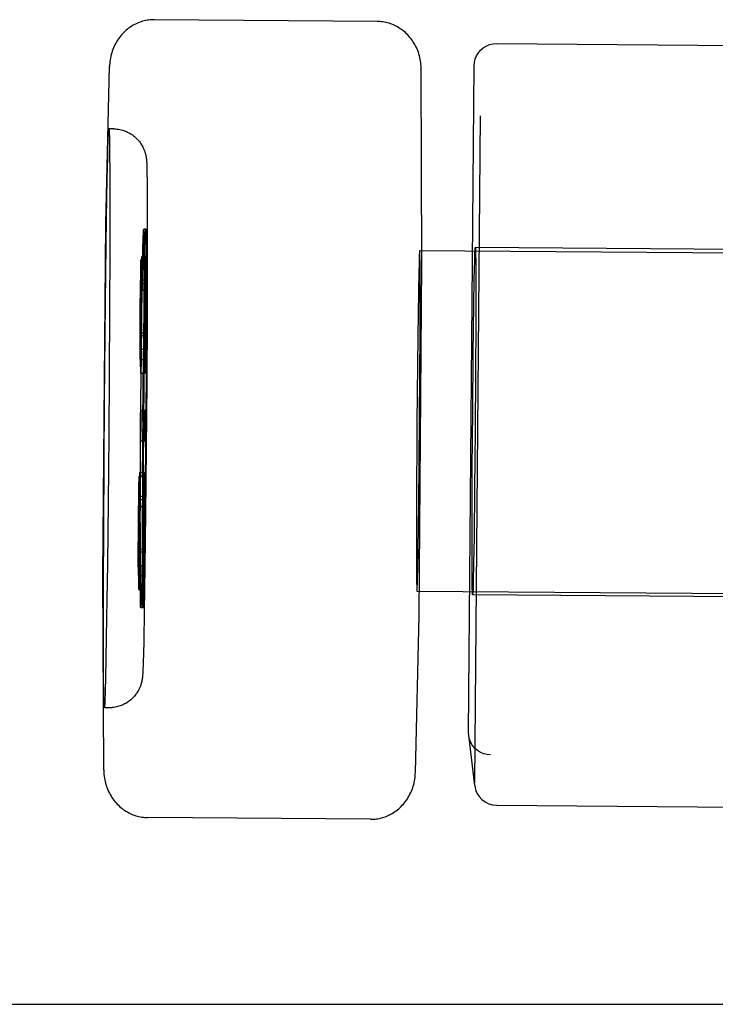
# Model space of a CAD drawing. Header units: inches. Extents: x 0 to 291, y 0 to 188.
# Tile 74 of 113: x 134.288 to 134.6, y 158.228 to 158.67. Entities that reach past the tile are written whole.
import ezdxf

# ---------------------------------------------------------------- set-up
doc = ezdxf.new("R2010")
doc.units = ezdxf.units.IN
doc.header["$LTSCALE"] = 16.018896
doc.header["$MEASUREMENT"] = 0
doc.linetypes.add('HIDDEN', pattern=[0.2, 0.1, -0.1])
doc.layers.add('02___PRT_ALL_AXES', color=7, linetype='CONTINUOUS')
doc.layers.add('DEFAULT_2', color=8, linetype='HIDDEN')

msp = doc.modelspace()

# ---------------------------------------------------------------- linework, layer by layer
at = {"layer": '02___PRT_ALL_AXES', "color": 8, "linetype": 'HIDDEN'}
for p, q in [((134.33002, 158.62108), (134.32802, 158.62109)), ((134.32802, 158.62109), (134.32808, 158.62086)), ((134.32819, 158.61881), (134.32822, 158.61766)), ((134.3276, 158.61257), (134.32768, 158.61527)), ((134.32768, 158.61527), (134.32773, 158.61679)), ((134.32822, 158.61766), (134.32825, 158.61629)), ((134.32825, 158.61629), (134.32829, 158.61381)), ((134.32748, 158.60821), (134.3276, 158.61257)), ((134.32829, 158.61381), (134.32834, 158.60973)), ((134.32728, 158.59856), (134.32748, 158.60821)), ((134.32834, 158.60973), (134.32839, 158.60201)), ((134.34497, 158.60618), (134.34499, 158.60583)), ((134.34499, 158.60583), (134.34501, 158.60544)), ((134.34501, 158.60544), (134.34503, 158.60499)), ((134.32839, 158.60201), (134.32842, 158.58712)), ((134.34503, 158.60499), (134.34504, 158.60447)), ((134.34504, 158.60447), (134.34506, 158.60385)), ((134.34506, 158.60385), (134.34509, 158.60267)), ((134.34509, 158.60267), (134.34512, 158.60106)), ((134.34512, 158.60106), (134.34517, 158.59785)), ((134.32698, 158.58074), (134.32728, 158.59856)), ((134.34517, 158.59785), (134.34521, 158.59192)), ((134.34521, 158.59192), (134.34526, 158.57951)), ((134.32842, 158.58712), (134.3284, 158.56651)), ((134.32665, 158.55653), (134.32698, 158.58074)), ((134.34526, 158.57951), (134.34524, 158.55968)), ((134.3284, 158.56651), (134.32831, 158.53996)), ((134.46759, 158.56649), (134.75757, 158.56421)), ((134.46762, 158.56635), (134.46759, 158.56649)), ((134.75994, 158.56569), (134.4926, 158.5678)), ((134.4926, 158.56779), (134.49264, 158.56766)), ((134.46737, 158.56246), (134.46731, 158.56049)), ((134.46741, 158.56356), (134.46737, 158.56246)), ((134.46772, 158.56404), (134.4677, 158.56489)), ((134.46774, 158.56303), (134.46772, 158.56404)), ((134.46776, 158.56119), (134.46774, 158.56303)), ((134.4678, 158.5573), (134.46776, 158.56119)), ((134.49278, 158.56173), (134.49283, 158.55321)), ((134.34524, 158.55968), (134.34516, 158.53605)), ((134.46731, 158.56049), (134.46722, 158.5564)), ((134.46783, 158.54906), (134.4678, 158.5573)), ((134.32634, 158.52876), (134.32665, 158.55653)), ((134.46722, 158.5564), (134.46706, 158.54787)), ((134.49195, 158.54203), (134.49214, 158.55361)), ((134.49283, 158.55321), (134.49283, 158.53466)), ((134.4678, 158.52957), (134.46783, 158.54906)), ((134.46706, 158.54787), (134.46678, 158.52798)), ((134.32831, 158.53996), (134.32814, 158.51076)), ((134.49167, 158.51996), (134.49195, 158.54203)), ((134.34516, 158.53605), (134.345, 158.50723)), ((134.49283, 158.53466), (134.49273, 158.51107)), ((134.32606, 158.49895), (134.32634, 158.52876)), ((134.46678, 158.52798), (134.46639, 158.48907)), ((134.46758, 158.49092), (134.4678, 158.52957)), ((134.49143, 158.49451), (134.49167, 158.51996)), ((134.32814, 158.51076), (134.32793, 158.48325)), ((134.49273, 158.51107), (134.49255, 158.48509)), ((134.345, 158.50723), (134.34477, 158.47732)), ((134.32585, 158.47144), (134.32606, 158.49895)), ((134.4672, 158.45201), (134.46758, 158.49092)), ((134.49124, 158.46853), (134.49143, 158.49451)), ((134.46639, 158.48907), (134.46617, 158.45042)), ((134.32793, 158.48325), (134.32766, 158.45343)), ((134.49255, 158.48509), (134.4923, 158.45964)), ((134.34477, 158.47732), (134.34448, 158.44833)), ((134.32569, 158.44224), (134.32585, 158.47144)), ((134.49114, 158.44494), (134.49124, 158.46853)), ((134.4923, 158.45964), (134.49202, 158.43757)), ((134.32766, 158.45343), (134.32734, 158.42567)), ((134.46692, 158.43213), (134.4672, 158.45201)), ((134.34448, 158.44833), (134.34419, 158.4244)), ((134.46617, 158.45042), (134.46615, 158.43094)), ((134.32559, 158.41569), (134.32569, 158.44224)), ((134.49114, 158.42639), (134.49114, 158.44494)), ((134.49202, 158.43757), (134.49183, 158.42599)), ((134.46615, 158.43094), (134.46618, 158.4227)), ((134.46676, 158.42359), (134.46692, 158.43213)), ((134.32734, 158.42567), (134.32701, 158.40145)), ((134.34419, 158.4244), (134.34389, 158.40415)), ((134.49119, 158.41787), (134.49114, 158.42639)), ((134.46618, 158.4227), (134.46621, 158.4188)), ((134.46666, 158.4195), (134.46676, 158.42359)), ((134.32557, 158.39507), (134.32559, 158.41569)), ((134.46621, 158.4188), (134.46624, 158.41696)), ((134.46624, 158.41696), (134.46626, 158.41595)), ((134.46626, 158.41595), (134.46628, 158.41511)), ((134.46657, 158.41643), (134.46661, 158.41753)), ((134.46661, 158.41753), (134.46666, 158.4195)), ((134.46635, 158.41364), (134.46639, 158.4135)), ((134.46639, 158.4135), (134.75637, 158.41122)), ((134.49137, 158.41181), (134.49134, 158.41194)), ((134.75871, 158.4097), (134.49137, 158.4118)), ((134.34389, 158.40415), (134.34365, 158.39134)), ((134.32701, 158.40145), (134.32671, 158.38363)), ((134.3256, 158.38018), (134.32557, 158.39507)), ((134.34365, 158.39134), (134.34351, 158.38512)), ((134.34351, 158.38512), (134.34342, 158.38169)), ((134.32565, 158.37247), (134.3256, 158.38018)), ((134.32671, 158.38363), (134.32651, 158.37399)), ((134.34336, 158.37995), (134.34331, 158.37868)), ((134.34342, 158.38169), (134.34336, 158.37995)), ((134.34318, 158.37605), (134.34316, 158.37574)), ((134.3432, 158.37638), (134.34318, 158.37605)), ((134.34322, 158.37676), (134.3432, 158.37638)), ((134.34325, 158.3772), (134.34322, 158.37676)), ((134.34327, 158.37772), (134.34325, 158.3772)), ((134.34331, 158.37868), (134.34327, 158.37772)), ((134.3257, 158.36839), (134.32565, 158.37247)), ((134.32651, 158.37399), (134.3264, 158.36962)), ((134.32574, 158.36591), (134.3257, 158.36839)), ((134.32631, 158.36692), (134.32626, 158.3654)), ((134.3264, 158.36962), (134.32631, 158.36692)), ((134.32577, 158.36453), (134.32574, 158.36591)), ((134.32581, 158.36339), (134.32577, 158.36453)), ((134.32597, 158.3611), (134.32592, 158.36134)), ((134.32797, 158.36109), (134.32597, 158.3611))]:
    msp.add_line(p, q, dxfattribs=at)
for points in [[(134.32773, 158.61679), (134.32778, 158.61809), (134.32781, 158.61865), (134.32783, 158.61915), (134.32786, 158.6196), (134.32788, 158.61999), (134.3279, 158.62032), (134.32793, 158.62059), (134.32795, 158.6208), (134.32797, 158.62096), (134.32799, 158.62106), (134.32802, 158.62109), (134.32802, 158.62109)], [(134.32808, 158.62086), (134.3281, 158.62066), (134.32812, 158.62041), (134.32813, 158.62009), (134.32815, 158.61972), (134.32817, 158.61929), (134.32819, 158.61881)], [(134.33002, 158.62108), (134.33061, 158.62106), (134.33119, 158.62102), (134.33177, 158.62096), (134.33236, 158.62088), (134.33295, 158.62076), (134.33355, 158.62063), (134.33412, 158.62047), (134.3347, 158.62029), (134.33528, 158.62008), (134.33586, 158.61985), (134.33642, 158.61959), (134.33697, 158.61931), (134.3375, 158.61901), (134.33803, 158.61869), (134.33855, 158.61833), (134.33907, 158.61796), (134.33956, 158.61756), (134.34003, 158.61715), (134.34048, 158.61672), (134.34091, 158.61627), (134.34132, 158.61581), (134.3417, 158.61535), (134.34206, 158.61487), (134.34239, 158.6144), (134.34269, 158.61393), (134.34296, 158.61347), (134.34321, 158.61302), (134.34342, 158.61259), (134.34361, 158.61219), (134.34377, 158.61182), (134.3439, 158.61148), (134.34402, 158.61116), (134.34413, 158.61087), (134.34422, 158.61059), (134.34429, 158.61034), (134.34436, 158.61011), (134.34442, 158.60989), (134.34447, 158.60969), (134.34452, 158.60949), (134.34456, 158.6093), (134.3446, 158.60912), (134.34464, 158.60895), (134.34467, 158.60878), (134.3447, 158.60861), (134.34473, 158.60845), (134.34476, 158.60828), (134.34478, 158.60812), (134.34481, 158.60796), (134.34483, 158.6078), (134.34485, 158.60764)], [(134.34485, 158.60764), (134.34487, 158.60747), (134.34488, 158.6073), (134.3449, 158.60714), (134.34491, 158.60698), (134.34493, 158.60682), (134.34494, 158.60667), (134.34495, 158.60651), (134.34496, 158.60634), (134.34497, 158.60618)], [(134.46759, 158.56649), (134.46758, 158.56649), (134.46757, 158.56644), (134.46755, 158.56635), (134.46754, 158.56622), (134.46752, 158.56604), (134.46751, 158.56582), (134.46749, 158.56555), (134.46747, 158.56524), (134.46746, 158.56489), (134.46744, 158.56449), (134.46741, 158.56356)], [(134.4677, 158.56489), (134.46769, 158.56524), (134.46767, 158.56555), (134.46766, 158.56582), (134.46765, 158.56604), (134.46764, 158.56622), (134.46762, 158.56635)], [(134.49214, 158.55361), (134.49233, 158.56199), (134.49241, 158.56484), (134.49249, 158.56675), (134.49257, 158.56769), (134.4926, 158.56779)], [(134.49264, 158.56766), (134.49269, 158.56662), (134.49274, 158.56465), (134.49278, 158.56173)], [(134.49183, 158.42599), (134.49165, 158.41761), (134.49156, 158.41476), (134.49148, 158.41285), (134.4914, 158.41191), (134.49137, 158.41181)], [(134.46639, 158.4135), (134.46639, 158.4135), (134.46641, 158.41355), (134.46642, 158.41364), (134.46644, 158.41377), (134.46645, 158.41395), (134.46647, 158.41417), (134.46649, 158.41444), (134.4665, 158.41475), (134.46652, 158.41511), (134.46654, 158.41551), (134.46657, 158.41643)], [(134.49134, 158.41194), (134.49128, 158.41298), (134.49123, 158.41495), (134.49119, 158.41787)], [(134.46628, 158.41511), (134.46629, 158.41475), (134.4663, 158.41444), (134.46631, 158.41417), (134.46633, 158.41395), (134.46634, 158.41377), (134.46635, 158.41364)], [(134.34316, 158.37574), (134.34314, 158.37545), (134.34312, 158.37531), (134.34311, 158.37518), (134.3431, 158.37504), (134.34308, 158.37491), (134.34307, 158.37477), (134.34305, 158.37463), (134.34304, 158.37449), (134.34302, 158.37434), (134.343, 158.37419), (134.34298, 158.37404), (134.34295, 158.37389), (134.34293, 158.37373), (134.3429, 158.37357), (134.34287, 158.37342), (134.34284, 158.37326), (134.34281, 158.37309), (134.34277, 158.37293), (134.34274, 158.37277), (134.3427, 158.37262), (134.34266, 158.37245), (134.34261, 158.37227), (134.34256, 158.37207), (134.3425, 158.37187), (134.34244, 158.37168), (134.34238, 158.37149), (134.3423, 158.37126), (134.34222, 158.37102), (134.34214, 158.37079), (134.34204, 158.37055), (134.34192, 158.37025), (134.34178, 158.36993), (134.34163, 158.36962), (134.34148, 158.3693), (134.3413, 158.36897), (134.3411, 158.36861), (134.34087, 158.36822), (134.34062, 158.36783), (134.34039, 158.36749), (134.34014, 158.36715), (134.33985, 158.36677), (134.33953, 158.36638), (134.33921, 158.36601), (134.33886, 158.36565), (134.33849, 158.36528), (134.33811, 158.36492), (134.33772, 158.36458), (134.33732, 158.36426), (134.33689, 158.36393), (134.33644, 158.36362), (134.336, 158.36334), (134.33555, 158.36307), (134.33506, 158.3628), (134.33455, 158.36255), (134.33404, 158.36232), (134.33353, 158.36211), (134.33303, 158.36192), (134.33252, 158.36176), (134.33199, 158.3616), (134.33144, 158.36146), (134.33087, 158.36135), (134.33029, 158.36125), (134.32971, 158.36117), (134.32912, 158.36112), (134.32854, 158.36109), (134.32797, 158.36109)], [(134.32592, 158.36134), (134.3259, 158.36154), (134.32588, 158.36179), (134.32586, 158.3621), (134.32584, 158.36247), (134.32582, 158.3629), (134.32581, 158.36339)], [(134.32626, 158.3654), (134.32621, 158.36411), (134.32619, 158.36355), (134.32616, 158.36304), (134.32614, 158.3626), (134.32611, 158.36221), (134.32609, 158.36188), (134.32607, 158.36161), (134.32604, 158.36139), (134.32602, 158.36124), (134.326, 158.36114), (134.32598, 158.3611), (134.32597, 158.3611)]]:
    msp.add_lwpolyline(points, dxfattribs=at)
at = {"layer": 'DEFAULT_2', "color": 8, "linetype": 'HIDDEN'}
for p, q in [((134.44848, 158.66929), (134.34848, 158.67008)), ((134.50213, 158.65935), (134.6518, 158.65817)), ((134.32667, 158.57843), (134.32831, 158.64906)), ((134.46863, 158.56073), (134.4683, 158.64789)), ((134.48956, 158.34999), (134.49205, 158.64943)), ((134.49474, 158.62684), (134.49225, 158.32739)), ((134.32536, 158.42052), (134.32667, 158.57822)), ((134.32667, 158.57843), (134.32667, 158.57822)), ((134.34465, 158.57446), (134.34365, 158.57447)), ((134.34369, 158.57432), (134.34365, 158.57447)), ((134.34466, 158.57596), (134.34366, 158.57597)), ((134.34366, 158.57597), (134.3437, 158.57581)), ((134.34377, 158.57445), (134.3438, 158.57352)), ((134.34465, 158.57446), (134.34469, 158.57431)), ((134.34466, 158.57596), (134.3447, 158.57581)), ((134.34333, 158.56827), (134.3434, 158.57077)), ((134.3434, 158.57077), (134.34346, 158.57279)), ((134.34345, 158.57122), (134.34341, 158.5699)), ((134.34379, 158.572), (134.34376, 158.57295)), ((134.34381, 158.57084), (134.34379, 158.572)), ((134.3438, 158.57352), (134.34382, 158.57237)), ((134.34384, 158.56868), (134.34381, 158.57084)), ((134.34382, 158.57237), (134.34385, 158.57023)), ((134.34385, 158.57023), (134.34389, 158.56666)), ((134.34435, 158.56777), (134.34441, 158.57007)), ((134.34436, 158.5694), (134.34443, 158.57166)), ((134.34441, 158.57007), (134.34445, 158.57134)), ((134.34443, 158.57166), (134.34447, 158.57291)), ((134.34476, 158.57297), (134.34479, 158.57205)), ((134.34479, 158.57405), (134.34481, 158.57304)), ((134.34479, 158.57205), (134.34481, 158.57092)), ((134.34481, 158.57304), (134.34483, 158.57181)), ((134.34481, 158.57092), (134.34484, 158.56883)), ((134.34483, 158.57181), (134.34486, 158.56959)), ((134.3432, 158.56136), (134.34333, 158.56827)), ((134.34341, 158.5699), (134.34332, 158.56662)), ((134.34387, 158.56506), (134.34384, 158.56868)), ((134.34391, 158.5568), (134.34389, 158.56666)), ((134.34426, 158.564), (134.34436, 158.5694)), ((134.34484, 158.56883), (134.34487, 158.56531)), ((134.34486, 158.56959), (134.34491, 158.5573)), ((134.34229, 158.55693), (134.34243, 158.56229)), ((134.34443, 158.56227), (134.34243, 158.56229)), ((134.34243, 158.56229), (134.34244, 158.56225)), ((134.34246, 158.56178), (134.34247, 158.56148)), ((134.34247, 158.56148), (134.34247, 158.56113)), ((134.34261, 158.56047), (134.34274, 158.56379)), ((134.34474, 158.56378), (134.34274, 158.56379)), ((134.34274, 158.56379), (134.34275, 158.56374)), ((134.34278, 158.56318), (134.34278, 158.56282)), ((134.34278, 158.56282), (134.34279, 158.56239)), ((134.34279, 158.56239), (134.3428, 158.56163)), ((134.3428, 158.56163), (134.34281, 158.56006)), ((134.34292, 158.54404), (134.34319, 158.56191)), ((134.3441, 158.55556), (134.34425, 158.56463)), ((134.34429, 158.55692), (134.34443, 158.56227)), ((134.34443, 158.56227), (134.34444, 158.56223)), ((134.34446, 158.56176), (134.34447, 158.56146)), ((134.34447, 158.56146), (134.34447, 158.56108)), ((134.34461, 158.56045), (134.34474, 158.56378)), ((134.34474, 158.56378), (134.34475, 158.56373)), ((134.34477, 158.56317), (134.34478, 158.5628)), ((134.34478, 158.5628), (134.34479, 158.56236)), ((134.34479, 158.56236), (134.3448, 158.56157)), ((134.3448, 158.56157), (134.34481, 158.55999)), ((134.34212, 158.54102), (134.34229, 158.55693)), ((134.34245, 158.54852), (134.34261, 158.56047)), ((134.34247, 158.56113), (134.34248, 158.56049)), ((134.34248, 158.56049), (134.34248, 158.55919)), ((134.34248, 158.55919), (134.34248, 158.55592)), ((134.34281, 158.56006), (134.34281, 158.55668)), ((134.34389, 158.53771), (134.34392, 158.5585)), ((134.34412, 158.541), (134.34429, 158.55692)), ((134.34445, 158.5485), (134.34461, 158.56045)), ((134.34447, 158.56108), (134.34448, 158.5604)), ((134.34448, 158.5604), (134.34448, 158.55901)), ((134.34448, 158.55901), (134.34448, 158.55567)), ((134.34481, 158.55999), (134.34481, 158.55614)), ((134.34492, 158.55898), (134.3449, 158.53873)), ((134.46731, 158.40288), (134.46863, 158.56058)), ((134.46863, 158.56058), (134.46863, 158.56073)), ((134.34248, 158.55592), (134.34245, 158.54852)), ((134.34264, 158.55311), (134.34252, 158.54978)), ((134.34464, 158.5531), (134.34264, 158.55311)), ((134.34266, 158.55305), (134.34264, 158.55311)), ((134.34271, 158.54842), (134.34266, 158.55305)), ((134.34281, 158.55668), (134.34269, 158.53625)), ((134.34383, 158.53843), (134.34409, 158.55599)), ((134.34448, 158.55567), (134.34445, 158.5485)), ((134.34464, 158.5531), (134.34452, 158.54976)), ((134.34466, 158.55304), (134.34464, 158.5531)), ((134.34471, 158.54841), (134.34466, 158.55304)), ((134.34481, 158.55614), (134.34469, 158.53624)), ((134.34225, 158.54853), (134.34215, 158.54077)), ((134.34234, 158.55154), (134.34225, 158.54853)), ((134.34434, 158.55153), (134.34234, 158.55154)), ((134.34236, 158.5515), (134.34234, 158.55154)), ((134.34235, 158.53905), (134.3424, 158.54804)), ((134.3424, 158.54804), (134.34236, 158.5515)), ((134.34252, 158.54978), (134.34239, 158.53883)), ((134.34445, 158.5485), (134.34245, 158.54852)), ((134.34266, 158.52355), (134.34298, 158.54926)), ((134.34266, 158.5365), (134.34271, 158.54842)), ((134.34425, 158.54851), (134.34415, 158.54075)), ((134.34434, 158.55153), (134.34425, 158.54851)), ((134.34436, 158.55149), (134.34434, 158.55153)), ((134.34435, 158.53903), (134.3444, 158.54802)), ((134.3444, 158.54802), (134.34436, 158.55149)), ((134.34452, 158.54976), (134.34439, 158.53882)), ((134.34466, 158.53648), (134.34471, 158.54841)), ((134.34202, 158.52483), (134.34212, 158.54102)), ((134.34215, 158.54077), (134.34211, 158.53207)), ((134.34356, 158.51514), (134.34386, 158.53995)), ((134.34391, 158.5396), (134.34379, 158.51188)), ((134.34402, 158.52482), (134.34412, 158.541)), ((134.34415, 158.54075), (134.34411, 158.53206)), ((134.34492, 158.54233), (134.3448, 158.51564)), ((134.34226, 158.53085), (134.34235, 158.53905)), ((134.34239, 158.53883), (134.34233, 158.52692)), ((134.34269, 158.53625), (134.34249, 158.51746)), ((134.34253, 158.52559), (134.34266, 158.5365)), ((134.34426, 158.53083), (134.34435, 158.53903)), ((134.34439, 158.53882), (134.34433, 158.5269)), ((134.34469, 158.53624), (134.34449, 158.51744)), ((134.34453, 158.52558), (134.34466, 158.53648)), ((134.34211, 158.53207), (134.34216, 158.52823)), ((134.34217, 158.52819), (134.34226, 158.53085)), ((134.34411, 158.53206), (134.34416, 158.52821)), ((134.34417, 158.52818), (134.34426, 158.53083)), ((134.34216, 158.52823), (134.34217, 158.52819)), ((134.34217, 158.52819), (134.34417, 158.52818)), ((134.34229, 158.52937), (134.3422, 158.52201)), ((134.34225, 158.51677), (134.34229, 158.52937)), ((134.34429, 158.52935), (134.34229, 158.52937)), ((134.34233, 158.52692), (134.3424, 158.52212)), ((134.34239, 158.49602), (134.3427, 158.52769)), ((134.34416, 158.52821), (134.34417, 158.52818)), ((134.34429, 158.52935), (134.3442, 158.52201)), ((134.34425, 158.51675), (134.34429, 158.52935)), ((134.34433, 158.5269), (134.3444, 158.52211)), ((134.34207, 158.51761), (134.34202, 158.52483)), ((134.3422, 158.52201), (134.34216, 158.51979)), ((134.3424, 158.52212), (134.34241, 158.52207)), ((134.34241, 158.52207), (134.34253, 158.52559)), ((134.34241, 158.52207), (134.34441, 158.52206)), ((134.34407, 158.51759), (134.34402, 158.52482)), ((134.3442, 158.52201), (134.34416, 158.51989)), ((134.3444, 158.52211), (134.34441, 158.52206)), ((134.34441, 158.52206), (134.34453, 158.52558)), ((134.34208, 158.51756), (134.34207, 158.51761)), ((134.34208, 158.51756), (134.34408, 158.51755)), ((134.34214, 158.51887), (134.34213, 158.51849)), ((134.34216, 158.51979), (134.34214, 158.51887)), ((134.34249, 158.51746), (134.34244, 158.51459)), ((134.34333, 158.48964), (134.34361, 158.5191)), ((134.34408, 158.51755), (134.34407, 158.51759)), ((134.34414, 158.5189), (134.34413, 158.51851)), ((134.34416, 158.51989), (134.34414, 158.5189)), ((134.34449, 158.51744), (134.34444, 158.51453)), ((134.34483, 158.51767), (134.34461, 158.48807)), ((134.34231, 158.51145), (134.34225, 158.51677)), ((134.34239, 158.51266), (134.34238, 158.51227)), ((134.34241, 158.51339), (134.34239, 158.51266)), ((134.34244, 158.51459), (134.34241, 158.51339)), ((134.34431, 158.51144), (134.34425, 158.51675)), ((134.34439, 158.5126), (134.34438, 158.51221)), ((134.34441, 158.51331), (134.34439, 158.5126)), ((134.34444, 158.51453), (134.34441, 158.51331)), ((134.34232, 158.5114), (134.34231, 158.51145)), ((134.34232, 158.5114), (134.34432, 158.51138)), ((134.34378, 158.51193), (134.34359, 158.48365)), ((134.34432, 158.51138), (134.34431, 158.51144)), ((134.34221, 158.47001), (134.3424, 158.49829)), ((134.34219, 158.48827), (134.34224, 158.493)), ((134.34224, 158.493), (134.34229, 158.49467)), ((134.34429, 158.49465), (134.34229, 158.49467)), ((134.34229, 158.49466), (134.34231, 158.49241)), ((134.34231, 158.49241), (134.34229, 158.48743)), ((134.34317, 158.46426), (134.34338, 158.49386)), ((134.34419, 158.48825), (134.34424, 158.49299)), ((134.34424, 158.49299), (134.34429, 158.49465)), ((134.34429, 158.49464), (134.34431, 158.4924)), ((134.34431, 158.4924), (134.34429, 158.48742)), ((134.34466, 158.49229), (134.34438, 158.46283)), ((134.34216, 158.48336), (134.34219, 158.48827)), ((134.34229, 158.48743), (134.34223, 158.48277)), ((134.34416, 158.48334), (134.34419, 158.48825)), ((134.34429, 158.48742), (134.34423, 158.48275)), ((134.34218, 158.48105), (134.34216, 158.48336)), ((134.34223, 158.48277), (134.34218, 158.48103)), ((134.3436, 158.48593), (134.3433, 158.45425)), ((134.34418, 158.48103), (134.34416, 158.48334)), ((134.34423, 158.48275), (134.34418, 158.48102)), ((134.34218, 158.48103), (134.34418, 158.48102)), ((134.34208, 158.44234), (134.3422, 158.47006)), ((134.34148, 158.45982), (134.34162, 158.46517)), ((134.34362, 158.46516), (134.34162, 158.46517)), ((134.34162, 158.46517), (134.34163, 158.46514)), ((134.34165, 158.46467), (134.34166, 158.46437)), ((134.34166, 158.46437), (134.34166, 158.46401)), ((134.34166, 158.46401), (134.34167, 158.46338)), ((134.3418, 158.46335), (134.34193, 158.46668)), ((134.34393, 158.46666), (134.34193, 158.46668)), ((134.34193, 158.46668), (134.34194, 158.46663)), ((134.34197, 158.46606), (134.34197, 158.4657)), ((134.34197, 158.4657), (134.34198, 158.46527)), ((134.34198, 158.46527), (134.34199, 158.46451)), ((134.34199, 158.46451), (134.342, 158.46295)), ((134.34307, 158.4396), (134.34319, 158.46628)), ((134.34348, 158.4598), (134.34362, 158.46516)), ((134.34362, 158.46516), (134.34363, 158.46512)), ((134.34365, 158.46465), (134.34366, 158.46434)), ((134.34366, 158.46434), (134.34366, 158.46396)), ((134.34366, 158.46396), (134.34367, 158.46328)), ((134.3438, 158.46334), (134.34393, 158.46666)), ((134.34393, 158.46666), (134.34394, 158.46661)), ((134.34397, 158.46605), (134.34397, 158.46568)), ((134.34397, 158.46568), (134.34398, 158.46524)), ((134.34398, 158.46524), (134.34399, 158.46446)), ((134.34399, 158.46446), (134.344, 158.46287)), ((134.34443, 158.46678), (134.34413, 158.44198)), ((134.34131, 158.4439), (134.34148, 158.45982)), ((134.34164, 158.4514), (134.3418, 158.46335)), ((134.34167, 158.46338), (134.34167, 158.46208)), ((134.34167, 158.46208), (134.34167, 158.45881)), ((134.342, 158.45957), (134.34188, 158.43914)), ((134.342, 158.46295), (134.342, 158.45957)), ((134.34331, 158.44389), (134.34348, 158.4598)), ((134.34364, 158.45139), (134.3438, 158.46334)), ((134.34367, 158.46328), (134.34368, 158.4619)), ((134.34368, 158.4619), (134.34367, 158.45856)), ((134.344, 158.46287), (134.344, 158.45902)), ((134.34167, 158.45881), (134.34164, 158.4514)), ((134.34184, 158.456), (134.34171, 158.45267)), ((134.34383, 158.45598), (134.34184, 158.456)), ((134.34185, 158.45594), (134.34184, 158.456)), ((134.34191, 158.45131), (134.34185, 158.45594)), ((134.34333, 158.4584), (134.34301, 158.43268)), ((134.34367, 158.45856), (134.34364, 158.45139)), ((134.34383, 158.45598), (134.34371, 158.45265)), ((134.34385, 158.45593), (134.34383, 158.45598)), ((134.34391, 158.45129), (134.34385, 158.45593)), ((134.344, 158.45902), (134.34388, 158.43912)), ((134.34144, 158.45141), (134.34135, 158.44366)), ((134.34154, 158.45443), (134.34144, 158.45141)), ((134.34354, 158.45442), (134.34154, 158.45443)), ((134.34155, 158.45439), (134.34154, 158.45443)), ((134.34154, 158.44194), (134.34159, 158.45093)), ((134.34159, 158.45093), (134.34155, 158.45439)), ((134.34171, 158.45267), (134.34158, 158.44172)), ((134.34364, 158.45139), (134.34164, 158.4514)), ((134.34185, 158.43939), (134.34191, 158.45131)), ((134.34344, 158.4514), (134.34335, 158.44364)), ((134.34354, 158.45442), (134.34344, 158.4514)), ((134.34355, 158.45437), (134.34354, 158.45442)), ((134.34354, 158.44192), (134.34359, 158.45091)), ((134.34359, 158.45091), (134.34355, 158.45437)), ((134.34371, 158.45265), (134.34358, 158.4417)), ((134.34385, 158.43937), (134.34391, 158.45129)), ((134.34121, 158.42772), (134.34131, 158.4439)), ((134.34135, 158.44366), (134.3413, 158.43496)), ((134.34145, 158.43373), (134.34154, 158.44194)), ((134.3421, 158.44424), (134.34207, 158.42345)), ((134.34307, 158.42295), (134.34309, 158.44319)), ((134.34321, 158.4277), (134.34331, 158.44389)), ((134.34335, 158.44364), (134.3433, 158.43494)), ((134.34345, 158.43372), (134.34354, 158.44192)), ((134.34416, 158.4435), (134.3439, 158.42593)), ((134.34158, 158.44172), (134.34153, 158.4298)), ((134.34188, 158.43914), (134.34168, 158.42035)), ((134.34172, 158.42848), (134.34185, 158.43939)), ((134.34307, 158.4379), (134.3428, 158.42003)), ((134.34358, 158.4417), (134.34353, 158.42979)), ((134.34388, 158.43912), (134.34368, 158.42032)), ((134.34372, 158.42846), (134.34385, 158.43937)), ((134.3413, 158.43496), (134.34135, 158.43112)), ((134.34136, 158.43108), (134.34145, 158.43373)), ((134.3433, 158.43494), (134.34335, 158.4311)), ((134.34336, 158.43106), (134.34345, 158.43372)), ((134.34135, 158.43112), (134.34136, 158.43108)), ((134.34136, 158.43108), (134.34336, 158.43106)), ((134.34148, 158.43225), (134.34139, 158.4249)), ((134.34144, 158.41965), (134.34148, 158.43225)), ((134.34348, 158.43224), (134.34148, 158.43225)), ((134.34153, 158.4298), (134.34159, 158.42501)), ((134.34335, 158.4311), (134.34336, 158.43106)), ((134.34348, 158.43224), (134.34339, 158.42489)), ((134.34344, 158.41964), (134.34348, 158.43224)), ((134.34353, 158.42979), (134.34359, 158.425)), ((134.34126, 158.42049), (134.34121, 158.42772)), ((134.34139, 158.4249), (134.34135, 158.42267)), ((134.34159, 158.42501), (134.3416, 158.42496)), ((134.3416, 158.42496), (134.34172, 158.42848)), ((134.3416, 158.42496), (134.3436, 158.42495)), ((134.34208, 158.42514), (134.3421, 158.41529)), ((134.34313, 158.41234), (134.34308, 158.42463)), ((134.34326, 158.42048), (134.34321, 158.4277)), ((134.34339, 158.42489), (134.34335, 158.42278)), ((134.34359, 158.425), (134.3436, 158.42495)), ((134.3436, 158.42495), (134.34372, 158.42846)), ((134.34389, 158.42637), (134.34374, 158.4173)), ((134.32536, 158.42052), (134.32535, 158.42036)), ((134.32568, 158.33321), (134.32535, 158.42036)), ((134.34127, 158.42045), (134.34126, 158.42049)), ((134.34127, 158.42045), (134.34327, 158.42044)), ((134.34133, 158.42175), (134.34132, 158.42138)), ((134.34135, 158.42267), (134.34133, 158.42175)), ((134.34168, 158.42035), (134.34163, 158.41748)), ((134.34279, 158.42058), (134.34266, 158.41367)), ((134.34327, 158.42044), (134.34326, 158.42048)), ((134.34333, 158.42179), (134.34332, 158.4214)), ((134.34335, 158.42278), (134.34333, 158.42179)), ((134.34368, 158.42032), (134.34363, 158.41742)), ((134.3415, 158.41434), (134.34144, 158.41965)), ((134.34158, 158.41555), (134.34157, 158.41515)), ((134.3416, 158.41627), (134.34158, 158.41555)), ((134.34163, 158.41748), (134.3416, 158.41627)), ((134.34214, 158.41171), (134.3421, 158.41529)), ((134.34212, 158.41688), (134.34215, 158.41327)), ((134.34258, 158.41204), (134.34267, 158.41532)), ((134.34315, 158.4131), (134.34312, 158.41661)), ((134.3435, 158.41432), (134.34344, 158.41964)), ((134.34358, 158.41548), (134.34357, 158.41509)), ((134.3436, 158.4162), (134.34358, 158.41548)), ((134.34363, 158.41742), (134.3436, 158.4162)), ((134.34373, 158.41793), (134.34363, 158.41253)), ((134.34151, 158.41428), (134.3415, 158.41434)), ((134.34151, 158.41428), (134.34351, 158.41427)), ((134.34217, 158.40958), (134.34214, 158.41171)), ((134.34215, 158.41327), (134.34218, 158.41111)), ((134.34218, 158.41111), (134.3422, 158.40994)), ((134.34259, 158.41117), (134.34253, 158.40915)), ((134.34254, 158.41072), (134.34258, 158.41204)), ((134.34266, 158.41367), (134.34259, 158.41117)), ((134.34316, 158.41012), (134.34313, 158.41234)), ((134.34318, 158.41101), (134.34315, 158.4131)), ((134.3432, 158.40987), (134.34318, 158.41101)), ((134.34351, 158.41427), (134.3435, 158.41432)), ((134.34358, 158.41186), (134.34354, 158.41059)), ((134.34363, 158.41253), (134.34357, 158.41027)), ((134.34364, 158.41416), (134.34358, 158.41186)), ((134.34219, 158.40843), (134.34217, 158.40958)), ((134.34222, 158.40749), (134.34219, 158.40843)), ((134.3422, 158.40994), (134.34223, 158.409)), ((134.3423, 158.40763), (134.34234, 158.40747)), ((134.34334, 158.40747), (134.34234, 158.40747)), ((134.34318, 158.40889), (134.34316, 158.41012)), ((134.3432, 158.40788), (134.34318, 158.40889)), ((134.34323, 158.40896), (134.3432, 158.40987)), ((134.34334, 158.40747), (134.3433, 158.40762)), ((134.34357, 158.41027), (134.34352, 158.40902)), ((134.34233, 158.40597), (134.34229, 158.40613)), ((134.34333, 158.40597), (134.34233, 158.40597)), ((134.34333, 158.40597), (134.34329, 158.40612)), ((134.46567, 158.33203), (134.46731, 158.40267)), ((134.46731, 158.40267), (134.46731, 158.40288)), ((134.48963, 158.34873), (134.48956, 158.34999)), ((134.49232, 158.32613), (134.48963, 158.34872)), ((134.50217, 158.31731), (134.65193, 158.31614)), ((134.4455, 158.31102), (134.34551, 158.3118)), ((133.92071, 158.22794), (135.92071, 158.22794))]:
    msp.add_line(p, q, dxfattribs=at)
for points in [[(134.34848, 158.67008), (134.34789, 158.67007), (134.34721, 158.67004), (134.34653, 158.66999), (134.34585, 158.66991), (134.34517, 158.66981), (134.34449, 158.66968), (134.34382, 158.66953), (134.34316, 158.66935), (134.34249, 158.66914), (134.34184, 158.66892), (134.34119, 158.66866), (134.34055, 158.66839), (134.33991, 158.66809), (134.33929, 158.66776), (134.33867, 158.66741), (134.33807, 158.66704), (134.33747, 158.66664), (134.33689, 158.66622), (134.33632, 158.66578), (134.33576, 158.66532), (134.33522, 158.66483), (134.33469, 158.66432), (134.33418, 158.66379), (134.33368, 158.66323), (134.33321, 158.66266), (134.33274, 158.66207), (134.3323, 158.66146), (134.33188, 158.66082), (134.33148, 158.66017), (134.3311, 158.65951), (134.33073, 158.65882), (134.3304, 158.65812), (134.33008, 158.65741), (134.32979, 158.65668), (134.32953, 158.65594), (134.32929, 158.65518), (134.32907, 158.65442), (134.32888, 158.65364), (134.32872, 158.65286), (134.32858, 158.65207), (134.32847, 158.65127), (134.32839, 158.65047), (134.32834, 158.64967), (134.32831, 158.64906)], [(134.4683, 158.64788), (134.4683, 158.64833), (134.46826, 158.64914), (134.4682, 158.64995), (134.46811, 158.65076), (134.468, 158.65156), (134.46785, 158.65235), (134.46768, 158.65313), (134.46748, 158.65391), (134.46726, 158.65467), (134.46701, 158.65543), (134.46673, 158.65617), (134.46643, 158.6569), (134.46611, 158.65761), (134.46576, 158.65831), (134.4654, 158.65899), (134.46501, 158.65965), (134.46459, 158.6603), (134.46416, 158.66093), (134.46371, 158.66153), (134.46324, 158.66212), (134.46275, 158.66269), (134.46225, 158.66323), (134.46173, 158.66376), (134.46119, 158.66426), (134.46064, 158.66474), (134.46008, 158.6652), (134.4595, 158.66563), (134.45891, 158.66604), (134.45831, 158.66643), (134.45769, 158.6668), (134.45707, 158.66714), (134.45644, 158.66745), (134.4558, 158.66774), (134.45515, 158.66801), (134.45449, 158.66825), (134.45383, 158.66847), (134.45316, 158.66866), (134.45249, 158.66882), (134.45181, 158.66896), (134.45113, 158.66908), (134.45045, 158.66917), (134.44977, 158.66924), (134.44908, 158.66928), (134.44848, 158.66929)], [(134.49205, 158.64943), (134.49219, 158.65097), (134.49255, 158.65247), (134.49315, 158.65389), (134.49396, 158.65522), (134.49497, 158.65641), (134.49617, 158.65744), (134.49752, 158.65826), (134.499, 158.65887), (134.50055, 158.65924), (134.50213, 158.65935)], [(134.34365, 158.57447), (134.34364, 158.57446), (134.34362, 158.57439), (134.34361, 158.57426), (134.34359, 158.57408), (134.34357, 158.57384), (134.34355, 158.57354), (134.34353, 158.57319), (134.34351, 158.57278), (134.34349, 158.57232), (134.34345, 158.57122)], [(134.34346, 158.57279), (134.3435, 158.57387), (134.34352, 158.57432), (134.34354, 158.57473), (134.34356, 158.57507), (134.34358, 158.57536), (134.3436, 158.57559), (134.34362, 158.57577), (134.34364, 158.57589), (134.34365, 158.57596), (134.34366, 158.57597)], [(134.3437, 158.57581), (134.34372, 158.57565), (134.34373, 158.57544), (134.34375, 158.57517), (134.34376, 158.57484), (134.34377, 158.57445)], [(134.34445, 158.57134), (134.34449, 158.5724), (134.34451, 158.57285), (134.34453, 158.57324), (134.34455, 158.57358), (134.34457, 158.57386), (134.34459, 158.57409), (134.34461, 158.57427), (134.34462, 158.57439), (134.34464, 158.57445), (134.34465, 158.57446)], [(134.34447, 158.57291), (134.34451, 158.57395), (134.34453, 158.57439), (134.34455, 158.57477), (134.34456, 158.5751), (134.34458, 158.57538), (134.3446, 158.57561), (134.34462, 158.57578), (134.34464, 158.57589), (134.34465, 158.57595), (134.34466, 158.57596)], [(134.3447, 158.57581), (134.34472, 158.57565), (134.34473, 158.57544), (134.34475, 158.57517), (134.34476, 158.57485), (134.34477, 158.57448), (134.34479, 158.57405)], [(134.34376, 158.57295), (134.34375, 158.57333), (134.34373, 158.57366), (134.34372, 158.57394), (134.34371, 158.57416), (134.34369, 158.57432)], [(134.34469, 158.57431), (134.3447, 158.57415), (134.34472, 158.57394), (134.34473, 158.57367), (134.34475, 158.57335), (134.34476, 158.57297)], [(134.34244, 158.56225), (134.34244, 158.56219), (134.34245, 158.56212), (134.34245, 158.56202), (134.34246, 158.56191), (134.34246, 158.56178)], [(134.34275, 158.56374), (134.34275, 158.56367), (134.34276, 158.56358), (134.34277, 158.56347), (134.34277, 158.56333), (134.34278, 158.56318)], [(134.34444, 158.56223), (134.34444, 158.56217), (134.34445, 158.5621), (134.34445, 158.562), (134.34446, 158.56189), (134.34446, 158.56176)], [(134.34475, 158.56373), (134.34475, 158.56366), (134.34476, 158.56357), (134.34477, 158.56345), (134.34477, 158.56332), (134.34477, 158.56317)], [(134.34213, 158.51849), (134.34212, 158.51818), (134.34211, 158.51804), (134.34211, 158.51792), (134.3421, 158.51782), (134.3421, 158.51773), (134.34209, 158.51766), (134.34209, 158.51761), (134.34208, 158.51758), (134.34208, 158.51756)], [(134.34413, 158.51851), (134.34412, 158.51818), (134.34411, 158.51803), (134.34411, 158.51791), (134.3441, 158.5178), (134.3441, 158.51772), (134.34409, 158.51765), (134.34409, 158.5176), (134.34408, 158.51756), (134.34408, 158.51755)], [(134.34238, 158.51227), (134.34237, 158.51194), (134.34236, 158.5118), (134.34236, 158.51168), (134.34235, 158.51158), (134.34234, 158.5115), (134.34234, 158.51144), (134.34233, 158.51141), (134.34232, 158.5114)], [(134.34438, 158.51221), (134.34437, 158.51189), (134.34436, 158.51176), (134.34435, 158.51165), (134.34435, 158.51155), (134.34434, 158.51148), (134.34434, 158.51142), (134.34433, 158.51139), (134.34432, 158.51138)], [(134.34163, 158.46514), (134.34163, 158.46508), (134.34164, 158.465), (134.34164, 158.46491), (134.34165, 158.4648), (134.34165, 158.46467)], [(134.34194, 158.46663), (134.34194, 158.46656), (134.34195, 158.46647), (134.34196, 158.46635), (134.34196, 158.46622), (134.34197, 158.46606)], [(134.34363, 158.46512), (134.34363, 158.46506), (134.34364, 158.46498), (134.34364, 158.46489), (134.34365, 158.46478), (134.34365, 158.46465)], [(134.34394, 158.46661), (134.34394, 158.46654), (134.34395, 158.46645), (134.34396, 158.46634), (134.34396, 158.46621), (134.34397, 158.46605)], [(134.34132, 158.42138), (134.34131, 158.42107), (134.3413, 158.42093), (134.3413, 158.42081), (134.34129, 158.42071), (134.34129, 158.42062), (134.34128, 158.42055), (134.34128, 158.4205), (134.34127, 158.42046), (134.34127, 158.42045)], [(134.34332, 158.4214), (134.34331, 158.42106), (134.3433, 158.42092), (134.3433, 158.4208), (134.34329, 158.42069), (134.34329, 158.4206), (134.34328, 158.42053), (134.34328, 158.42048), (134.34327, 158.42045), (134.34327, 158.42044)], [(134.34157, 158.41515), (134.34156, 158.41482), (134.34155, 158.41469), (134.34155, 158.41457), (134.34154, 158.41447), (134.34153, 158.41439), (134.34153, 158.41433), (134.34152, 158.41429), (134.34151, 158.41428)], [(134.34357, 158.41509), (134.34356, 158.41478), (134.34355, 158.41465), (134.34355, 158.41453), (134.34354, 158.41444), (134.34353, 158.41436), (134.34353, 158.41431), (134.34352, 158.41428), (134.34351, 158.41427)], [(134.34229, 158.40613), (134.34227, 158.40629), (134.34226, 158.40651), (134.34224, 158.40678), (134.34223, 158.40711), (134.34222, 158.40749)], [(134.34223, 158.409), (134.34224, 158.40861), (134.34226, 158.40828), (134.34227, 158.40801), (134.34229, 158.40779), (134.3423, 158.40763)], [(134.34253, 158.40915), (134.34249, 158.40808), (134.34247, 158.40762), (134.34245, 158.40722), (134.34243, 158.40687), (134.34241, 158.40658), (134.34239, 158.40635), (134.34237, 158.40617), (134.34236, 158.40605), (134.34234, 158.40599), (134.34233, 158.40597)], [(134.34234, 158.40747), (134.34235, 158.40749), (134.34237, 158.40756), (134.34239, 158.40768), (134.3424, 158.40786), (134.34242, 158.4081), (134.34244, 158.4084), (134.34246, 158.40875), (134.34248, 158.40916), (134.3425, 158.40963), (134.34254, 158.41072)], [(134.34329, 158.40612), (134.34327, 158.40628), (134.34326, 158.40649), (134.34324, 158.40676), (134.34323, 158.40708), (134.34322, 158.40745), (134.3432, 158.40788)], [(134.3433, 158.40762), (134.34329, 158.40778), (134.34327, 158.40799), (134.34326, 158.40826), (134.34324, 158.40858), (134.34323, 158.40896)], [(134.34352, 158.40902), (134.34348, 158.40798), (134.34346, 158.40754), (134.34344, 158.40716), (134.34343, 158.40683), (134.34341, 158.40655), (134.34339, 158.40632), (134.34337, 158.40615), (134.34335, 158.40604), (134.34334, 158.40598), (134.34333, 158.40597)], [(134.34354, 158.41059), (134.3435, 158.40953), (134.34348, 158.40908), (134.34346, 158.40869), (134.34344, 158.40835), (134.34342, 158.40807), (134.3434, 158.40784), (134.34338, 158.40766), (134.34337, 158.40754), (134.34335, 158.40748), (134.34334, 158.40747)], [(134.49948, 158.33993), (134.4979, 158.34006), (134.49638, 158.34044), (134.49493, 158.34106), (134.49359, 158.34189), (134.4924, 158.34294), (134.49139, 158.34415), (134.49058, 158.3455), (134.49001, 158.34695), (134.48966, 158.34846), (134.48963, 158.34873)], [(134.32568, 158.33321), (134.32569, 158.33275), (134.32572, 158.33194), (134.32578, 158.33113), (134.32587, 158.33033), (134.32599, 158.32953), (134.32613, 158.32874), (134.32631, 158.32795), (134.3265, 158.32718), (134.32673, 158.32641), (134.32698, 158.32566), (134.32725, 158.32492), (134.32755, 158.32419), (134.32788, 158.32348), (134.32822, 158.32278), (134.32859, 158.3221), (134.32898, 158.32144), (134.32939, 158.32079), (134.32983, 158.32016), (134.33028, 158.31956), (134.33075, 158.31897), (134.33123, 158.3184), (134.33174, 158.31786), (134.33226, 158.31733), (134.3328, 158.31683), (134.33335, 158.31635), (134.33391, 158.31589), (134.33449, 158.31546), (134.33508, 158.31505), (134.33568, 158.31466), (134.3363, 158.3143), (134.33692, 158.31396), (134.33755, 158.31364), (134.33819, 158.31335), (134.33884, 158.31308), (134.3395, 158.31284), (134.34016, 158.31263), (134.34083, 158.31244), (134.3415, 158.31227), (134.34218, 158.31213), (134.34286, 158.31201), (134.34354, 158.31192), (134.34423, 158.31186), (134.34491, 158.31182), (134.34551, 158.3118)], [(134.4455, 158.31102), (134.4461, 158.31102), (134.44678, 158.31105), (134.44746, 158.3111), (134.44814, 158.31118), (134.44882, 158.31129), (134.4495, 158.31142), (134.45017, 158.31157), (134.45084, 158.31175), (134.4515, 158.31195), (134.45215, 158.31218), (134.4528, 158.31243), (134.45344, 158.31271), (134.45408, 158.31301), (134.4547, 158.31334), (134.45532, 158.31369), (134.45592, 158.31406), (134.45651, 158.31445), (134.4571, 158.31487), (134.45767, 158.31532), (134.45822, 158.31578), (134.45877, 158.31627), (134.45929, 158.31678), (134.45981, 158.31731), (134.4603, 158.31786), (134.46078, 158.31844), (134.46124, 158.31903), (134.46168, 158.31964), (134.46211, 158.32027), (134.46251, 158.32092), (134.46289, 158.32159), (134.46325, 158.32228), (134.46359, 158.32298), (134.4639, 158.32369), (134.46419, 158.32442), (134.46446, 158.32516), (134.4647, 158.32591), (134.46492, 158.32668), (134.4651, 158.32745), (134.46527, 158.32824), (134.4654, 158.32903), (134.46551, 158.32982), (134.46559, 158.33062), (134.46565, 158.33143), (134.46567, 158.33203)], [(134.49232, 158.32613), (134.49268, 158.3244), (134.49335, 158.32275), (134.49431, 158.32123), (134.49553, 158.31991), (134.49697, 158.31882), (134.4986, 158.318), (134.50036, 158.31749), (134.50217, 158.31731)]]:
    msp.add_lwpolyline(points, dxfattribs=at)

doc.saveas('drawing.dxf')
